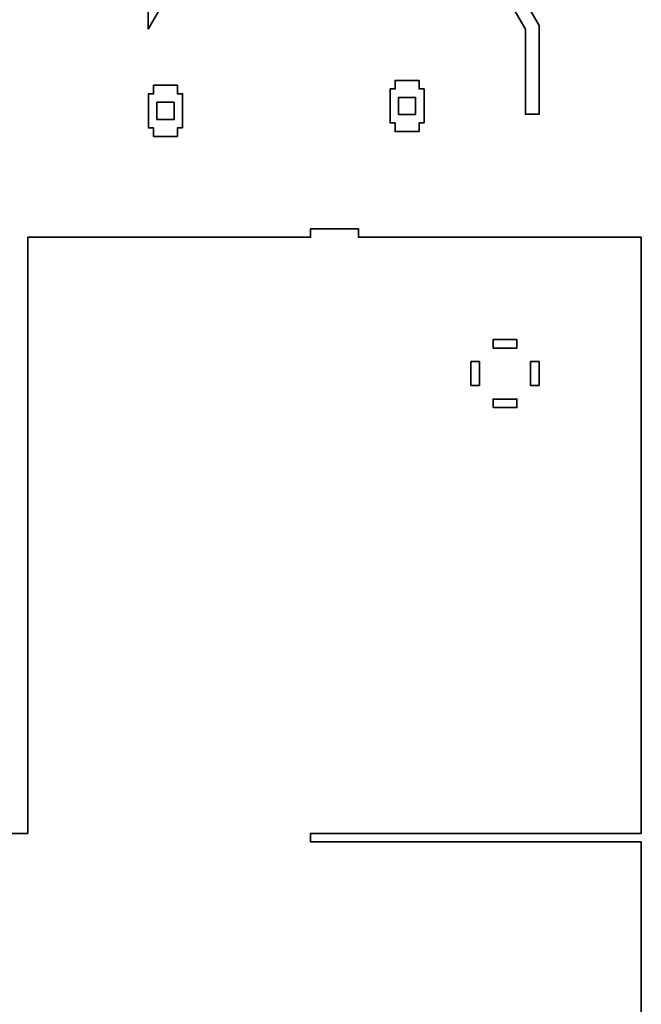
# Model space of a CAD drawing. Header units: centimetres. Extents: x -90 to 100, y -117 to 106.
# Tile 30 of 108: x 54 to 76, y -83 to -48. Entities that reach past the tile are written whole.
import ezdxf

# ---------------------------------------------------------------- set-up
doc = ezdxf.new("R2010")
doc.units = ezdxf.units.CM
doc.header["$MEASUREMENT"] = 0
doc.layers.add('Layer 1', color=7, linetype='Continuous')

msp = doc.modelspace()

# ---------------------------------------------------------------- linework, layer by layer
at = {"layer": 'Layer 1', "lineweight": 35}
for points, knots in [([(58.17569, -48.35432), (58.17569, -48.35432), (59.41607, -46.20618), (59.41607, -46.20618), (59.41607, -46.20618), (59.41607, -46.20618), (59.67497, -46.35611), (59.67497, -46.35611), (59.67497, -46.35611), (59.67497, -46.35611), (60.51457, -44.90129), (60.51457, -44.90129), (60.51457, -44.90129), (60.51457, -44.90129), (60.25567, -44.75121), (60.25567, -44.75121), (60.25567, -44.75121), (60.25567, -44.75121), (61.49605, -42.60307), (61.49605, -42.60307), (61.49605, -42.60307), (61.49605, -42.60307), (63.97682, -42.60307), (63.97682, -42.60307), (63.97682, -42.60307), (63.97682, -42.60307), (63.97682, -42.90307), (63.97682, -42.90307), (63.97682, -42.90307), (63.97682, -42.90307), (65.65602, -42.90307), (65.65602, -42.90307), (65.65602, -42.90307), (65.65602, -42.90307), (65.65602, -42.60307), (65.65602, -42.60307), (65.65602, -42.60307), (65.65602, -42.60307), (68.13678, -42.60307), (68.13678, -42.60307), (68.13678, -42.60307), (68.13678, -42.60307), (69.37716, -44.75121), (69.37716, -44.75121), (69.37716, -44.75121), (69.37716, -44.75121), (69.1168, -44.90129), (69.1168, -44.90129), (69.1168, -44.90129), (69.1168, -44.90129), (69.9564, -46.35611), (69.9564, -46.35611), (69.9564, -46.35611), (69.9564, -46.35611), (70.21676, -46.20618), (70.21676, -46.20618), (70.21676, -46.20618), (70.21676, -46.20618), (71.45715, -48.35432), (71.45715, -48.35432), (71.45715, -48.35432), (71.45715, -48.35432), (71.45715, -51.35435), (71.45715, -51.35435), (71.45715, -51.35435), (71.45715, -51.35435), (71.93692, -51.35435), (71.93692, -51.35435), (71.93692, -51.35435), (71.93692, -51.35435), (71.93692, -48.22575), (71.93692, -48.22575), (71.93692, -48.22575), (71.93692, -48.22575), (68.41324, -42.12315), (68.41324, -42.12315), (68.41324, -42.12315), (68.41324, -42.12315), (61.21814, -42.12315), (61.21814, -42.12315), (61.21814, -42.12315), (61.21814, -42.12315), (58.17569, -47.39434), (58.17569, -47.39434), (58.17569, -47.39434), (58.17569, -47.39434), (58.17569, -48.35432), (58.17569, -48.35432)], [0, 0, 0, 0, 0.04347826, 0.04347826, 0.04347826, 0.04347826, 0.08695652, 0.08695652, 0.08695652, 0.08695652, 0.13043478, 0.13043478, 0.13043478, 0.13043478, 0.17391304, 0.17391304, 0.17391304, 0.17391304, 0.2173913, 0.2173913, 0.2173913, 0.2173913, 0.26086957, 0.26086957, 0.26086957, 0.26086957, 0.30434783, 0.30434783, 0.30434783, 0.30434783, 0.34782609, 0.34782609, 0.34782609, 0.34782609, 0.39130435, 0.39130435, 0.39130435, 0.39130435, 0.43478261, 0.43478261, 0.43478261, 0.43478261, 0.47826087, 0.47826087, 0.47826087, 0.47826087, 0.52173913, 0.52173913, 0.52173913, 0.52173913, 0.56521739, 0.56521739, 0.56521739, 0.56521739, 0.60869565, 0.60869565, 0.60869565, 0.60869565, 0.65217391, 0.65217391, 0.65217391, 0.65217391, 0.69565217, 0.69565217, 0.69565217, 0.69565217, 0.73913043, 0.73913043, 0.73913043, 0.73913043, 0.7826087, 0.7826087, 0.7826087, 0.7826087, 0.82608696, 0.82608696, 0.82608696, 0.82608696, 0.86956522, 0.86956522, 0.86956522, 0.86956522, 0.91304348, 0.91304348, 0.91304348, 0.91304348, 1, 1, 1, 1]), ([(67.89105, -51.66079), (67.89105, -51.66079), (67.70967, -51.66079), (67.70967, -51.66079), (67.70967, -51.66079), (67.70967, -51.66079), (67.70967, -51.96094), (67.70967, -51.96094), (67.70967, -51.96094), (67.70967, -51.96094), (66.87007, -51.96094), (66.87007, -51.96094), (66.87007, -51.96094), (66.87007, -51.96094), (66.87007, -51.66079), (66.87007, -51.66079), (66.87007, -51.66079), (66.87007, -51.66079), (66.69016, -51.66079), (66.69016, -51.66079), (66.69016, -51.66079), (66.69016, -51.66079), (66.69016, -50.46092), (66.69016, -50.46092), (66.69016, -50.46092), (66.69016, -50.46092), (66.87007, -50.46092), (66.87007, -50.46092), (66.87007, -50.46092), (66.87007, -50.46092), (66.87007, -50.16092), (66.87007, -50.16092), (66.87007, -50.16092), (66.87007, -50.16092), (67.70967, -50.16092), (67.70967, -50.16092), (67.70967, -50.16092), (67.70967, -50.16092), (67.70967, -50.46092), (67.70967, -50.46092), (67.70967, -50.46092), (67.70967, -50.46092), (67.89105, -50.46092), (67.89105, -50.46092), (67.89105, -50.46092), (67.89105, -50.46092), (67.89105, -51.66079), (67.89105, -51.66079)], [0, 0, 0, 0, 0.07692308, 0.07692308, 0.07692308, 0.07692308, 0.15384615, 0.15384615, 0.15384615, 0.15384615, 0.23076923, 0.23076923, 0.23076923, 0.23076923, 0.30769231, 0.30769231, 0.30769231, 0.30769231, 0.38461538, 0.38461538, 0.38461538, 0.38461538, 0.46153846, 0.46153846, 0.46153846, 0.46153846, 0.53846154, 0.53846154, 0.53846154, 0.53846154, 0.61538462, 0.61538462, 0.61538462, 0.61538462, 0.69230769, 0.69230769, 0.69230769, 0.69230769, 0.76923077, 0.76923077, 0.76923077, 0.76923077, 0.84615385, 0.84615385, 0.84615385, 0.84615385, 1, 1, 1, 1]), ([(59.38536, -51.83251), (59.38536, -51.83251), (59.20544, -51.83251), (59.20544, -51.83251), (59.20544, -51.83251), (59.20544, -51.83251), (59.20544, -52.13252), (59.20544, -52.13252), (59.20544, -52.13252), (59.20544, -52.13252), (58.36438, -52.13252), (58.36438, -52.13252), (58.36438, -52.13252), (58.36438, -52.13252), (58.36438, -51.83251), (58.36438, -51.83251), (58.36438, -51.83251), (58.36438, -51.83251), (58.18447, -51.83251), (58.18447, -51.83251), (58.18447, -51.83251), (58.18447, -51.83251), (58.18447, -50.6325), (58.18447, -50.6325), (58.18447, -50.6325), (58.18447, -50.6325), (58.36438, -50.6325), (58.36438, -50.6325), (58.36438, -50.6325), (58.36438, -50.6325), (58.36438, -50.33264), (58.36438, -50.33264), (58.36438, -50.33264), (58.36438, -50.33264), (59.20544, -50.33264), (59.20544, -50.33264), (59.20544, -50.33264), (59.20544, -50.33264), (59.20544, -50.6325), (59.20544, -50.6325), (59.20544, -50.6325), (59.20544, -50.6325), (59.38536, -50.6325), (59.38536, -50.6325), (59.38536, -50.6325), (59.38536, -50.6325), (59.38536, -51.83251), (59.38536, -51.83251)], [0, 0, 0, 0, 0.07692308, 0.07692308, 0.07692308, 0.07692308, 0.15384615, 0.15384615, 0.15384615, 0.15384615, 0.23076923, 0.23076923, 0.23076923, 0.23076923, 0.30769231, 0.30769231, 0.30769231, 0.30769231, 0.38461538, 0.38461538, 0.38461538, 0.38461538, 0.46153846, 0.46153846, 0.46153846, 0.46153846, 0.53846154, 0.53846154, 0.53846154, 0.53846154, 0.61538462, 0.61538462, 0.61538462, 0.61538462, 0.69230769, 0.69230769, 0.69230769, 0.69230769, 0.76923077, 0.76923077, 0.76923077, 0.76923077, 0.84615385, 0.84615385, 0.84615385, 0.84615385, 1, 1, 1, 1]), ([(59.0855, -51.53266), (59.0855, -51.53266), (58.48432, -51.53266), (58.48432, -51.53266), (58.48432, -51.53266), (58.48432, -51.53266), (58.48432, -50.93265), (58.48432, -50.93265), (58.48432, -50.93265), (58.48432, -50.93265), (59.0855, -50.93265), (59.0855, -50.93265), (59.0855, -50.93265), (59.0855, -50.93265), (59.0855, -51.53266), (59.0855, -51.53266)], [0, 0, 0, 0, 0.2, 0.2, 0.2, 0.2, 0.4, 0.4, 0.4, 0.4, 0.6, 0.6, 0.6, 0.6, 1, 1, 1, 1]), ([(67.58973, -51.36093), (67.58973, -51.36093), (66.99001, -51.36093), (66.99001, -51.36093), (66.99001, -51.36093), (66.99001, -51.36093), (66.99001, -50.76093), (66.99001, -50.76093), (66.99001, -50.76093), (66.99001, -50.76093), (67.58973, -50.76093), (67.58973, -50.76093), (67.58973, -50.76093), (67.58973, -50.76093), (67.58973, -51.36093), (67.58973, -51.36093)], [0, 0, 0, 0, 0.2, 0.2, 0.2, 0.2, 0.4, 0.4, 0.4, 0.4, 0.6, 0.6, 0.6, 0.6, 1, 1, 1, 1]), ([(75.5352, -85.38896), (75.5352, -85.38896), (63.89491, -85.38896), (63.89491, -85.38896), (63.89491, -85.38896), (63.89491, -85.38896), (63.89491, -85.68896), (63.89491, -85.68896), (63.89491, -85.68896), (63.89491, -85.68896), (75.5352, -85.68896), (75.5352, -85.68896), (75.5352, -85.68896), (75.5352, -85.68896), (75.5352, -106.68901), (75.5352, -106.68901), (75.5352, -106.68901), (75.5352, -106.68901), (65.5741, -106.68901), (65.5741, -106.68901), (65.5741, -106.68901), (65.5741, -106.68901), (65.5741, -106.98898), (65.5741, -106.98898), (65.5741, -106.98898), (65.5741, -106.98898), (63.89491, -106.98898), (63.89491, -106.98898), (63.89491, -106.98898), (63.89491, -106.98898), (63.89491, -106.68901), (63.89491, -106.68901), (63.89491, -106.68901), (63.89491, -106.68901), (54.2344, -106.68901), (54.2344, -106.68901), (54.2344, -106.68901), (54.2344, -106.68901), (54.2344, -89.36404), (54.2344, -89.36404), (54.2344, -89.36404), (54.2344, -89.36404), (53.93455, -89.36404), (53.93455, -89.36404), (53.93455, -89.36404), (53.93455, -89.36404), (53.93455, -106.68901), (53.93455, -106.68901), (53.93455, -106.68901), (53.93455, -106.68901), (53.57443, -106.68901), (53.57443, -106.68901), (53.57443, -106.68901), (53.57443, -106.68901), (53.57443, -106.98898), (53.57443, -106.98898), (53.57443, -106.98898), (53.57443, -106.98898), (24.23455, -106.98898), (24.23455, -106.98898), (24.23455, -106.98898), (24.23455, -106.98898), (24.23455, -97.02897), (24.23455, -97.02897), (24.23455, -97.02897), (24.23455, -97.02897), (23.93455, -97.02897), (23.93455, -97.02897), (23.93455, -97.02897), (23.93455, -97.02897), (23.93455, -95.34903), (23.93455, -95.34903), (23.93455, -95.34903), (23.93455, -95.34903), (24.23455, -95.34903), (24.23455, -95.34903), (24.23455, -95.34903), (24.23455, -95.34903), (24.23455, -77.349), (24.23455, -77.349), (24.23455, -77.349), (24.23455, -77.349), (31.85456, -77.349), (31.85456, -77.349), (31.85456, -77.349), (31.85456, -77.349), (31.85456, -73.56042), (31.85456, -73.56042), (31.85456, -73.56042), (31.85456, -73.56042), (35.37795, -67.45768), (35.37795, -67.45768), (35.37795, -67.45768), (35.37795, -67.45768), (42.5732, -67.45768), (42.5732, -67.45768), (42.5732, -67.45768), (42.5732, -67.45768), (46.09659, -73.56042), (46.09659, -73.56042), (46.09659, -73.56042), (46.09659, -73.56042), (46.09659, -76.68902), (46.09659, -76.68902), (46.09659, -76.68902), (46.09659, -76.68902), (53.93455, -76.68902), (53.93455, -76.68902), (53.93455, -76.68902), (53.93455, -76.68902), (53.93455, -55.68911), (53.93455, -55.68911), (53.93455, -55.68911), (53.93455, -55.68911), (63.89491, -55.68911), (63.89491, -55.68911), (63.89491, -55.68911), (63.89491, -55.68911), (63.89491, -55.38911), (63.89491, -55.38911), (63.89491, -55.38911), (63.89491, -55.38911), (65.5741, -55.38911), (65.5741, -55.38911), (65.5741, -55.38911), (65.5741, -55.38911), (65.5741, -55.68911), (65.5741, -55.68911), (65.5741, -55.68911), (65.5741, -55.68911), (75.5352, -55.68911), (75.5352, -55.68911), (75.5352, -55.68911), (75.5352, -55.68911), (75.5352, -76.68902), (75.5352, -76.68902), (75.5352, -76.68902), (75.5352, -76.68902), (63.89491, -76.68902), (63.89491, -76.68902), (63.89491, -76.68902), (63.89491, -76.68902), (63.89491, -76.98902), (63.89491, -76.98902), (63.89491, -76.98902), (63.89491, -76.98902), (75.5352, -76.98902), (75.5352, -76.98902), (75.5352, -76.98902), (75.5352, -76.98902), (75.5352, -85.38896), (75.5352, -85.38896)], [0, 0, 0, 0, 0.02564103, 0.02564103, 0.02564103, 0.02564103, 0.05128205, 0.05128205, 0.05128205, 0.05128205, 0.07692308, 0.07692308, 0.07692308, 0.07692308, 0.1025641, 0.1025641, 0.1025641, 0.1025641, 0.12820513, 0.12820513, 0.12820513, 0.12820513, 0.15384615, 0.15384615, 0.15384615, 0.15384615, 0.17948718, 0.17948718, 0.17948718, 0.17948718, 0.20512821, 0.20512821, 0.20512821, 0.20512821, 0.23076923, 0.23076923, 0.23076923, 0.23076923, 0.25641026, 0.25641026, 0.25641026, 0.25641026, 0.28205128, 0.28205128, 0.28205128, 0.28205128, 0.30769231, 0.30769231, 0.30769231, 0.30769231, 0.33333333, 0.33333333, 0.33333333, 0.33333333, 0.35897436, 0.35897436, 0.35897436, 0.35897436, 0.38461538, 0.38461538, 0.38461538, 0.38461538, 0.41025641, 0.41025641, 0.41025641, 0.41025641, 0.43589744, 0.43589744, 0.43589744, 0.43589744, 0.46153846, 0.46153846, 0.46153846, 0.46153846, 0.48717949, 0.48717949, 0.48717949, 0.48717949, 0.51282051, 0.51282051, 0.51282051, 0.51282051, 0.53846154, 0.53846154, 0.53846154, 0.53846154, 0.56410256, 0.56410256, 0.56410256, 0.56410256, 0.58974359, 0.58974359, 0.58974359, 0.58974359, 0.61538462, 0.61538462, 0.61538462, 0.61538462, 0.64102564, 0.64102564, 0.64102564, 0.64102564, 0.66666667, 0.66666667, 0.66666667, 0.66666667, 0.69230769, 0.69230769, 0.69230769, 0.69230769, 0.71794872, 0.71794872, 0.71794872, 0.71794872, 0.74358974, 0.74358974, 0.74358974, 0.74358974, 0.76923077, 0.76923077, 0.76923077, 0.76923077, 0.79487179, 0.79487179, 0.79487179, 0.79487179, 0.82051282, 0.82051282, 0.82051282, 0.82051282, 0.84615385, 0.84615385, 0.84615385, 0.84615385, 0.87179487, 0.87179487, 0.87179487, 0.87179487, 0.8974359, 0.8974359, 0.8974359, 0.8974359, 0.92307692, 0.92307692, 0.92307692, 0.92307692, 0.94871795, 0.94871795, 0.94871795, 0.94871795, 1, 1, 1, 1]), ([(70.31477, -59.589), (70.31477, -59.589), (71.15436, -59.589), (71.15436, -59.589), (71.15436, -59.589), (71.15436, -59.589), (71.15436, -59.289), (71.15436, -59.289), (71.15436, -59.289), (71.15436, -59.289), (70.31477, -59.289), (70.31477, -59.289), (70.31477, -59.289), (70.31477, -59.289), (70.31477, -59.589), (70.31477, -59.589)], [0, 0, 0, 0, 0.2, 0.2, 0.2, 0.2, 0.4, 0.4, 0.4, 0.4, 0.6, 0.6, 0.6, 0.6, 1, 1, 1, 1]), ([(69.53514, -60.9091), (69.53514, -60.9091), (69.53514, -60.06906), (69.53514, -60.06906), (69.53514, -60.06906), (69.53514, -60.06906), (69.83499, -60.06906), (69.83499, -60.06906), (69.83499, -60.06906), (69.83499, -60.06906), (69.83499, -60.9091), (69.83499, -60.9091), (69.83499, -60.9091), (69.83499, -60.9091), (69.53514, -60.9091), (69.53514, -60.9091)], [0, 0, 0, 0, 0.2, 0.2, 0.2, 0.2, 0.4, 0.4, 0.4, 0.4, 0.6, 0.6, 0.6, 0.6, 1, 1, 1, 1]), ([(71.93399, -60.9091), (71.93399, -60.9091), (71.93399, -60.06906), (71.93399, -60.06906), (71.93399, -60.06906), (71.93399, -60.06906), (71.63413, -60.06906), (71.63413, -60.06906), (71.63413, -60.06906), (71.63413, -60.06906), (71.63413, -60.9091), (71.63413, -60.9091), (71.63413, -60.9091), (71.63413, -60.9091), (71.93399, -60.9091), (71.93399, -60.9091)], [0, 0, 0, 0, 0.2, 0.2, 0.2, 0.2, 0.4, 0.4, 0.4, 0.4, 0.6, 0.6, 0.6, 0.6, 1, 1, 1, 1]), ([(70.31477, -61.68902), (70.31477, -61.68902), (71.15436, -61.68902), (71.15436, -61.68902), (71.15436, -61.68902), (71.15436, -61.68902), (71.15436, -61.38902), (71.15436, -61.38902), (71.15436, -61.38902), (71.15436, -61.38902), (70.31477, -61.38902), (70.31477, -61.38902), (70.31477, -61.38902), (70.31477, -61.38902), (70.31477, -61.68902), (70.31477, -61.68902)], [0, 0, 0, 0, 0.2, 0.2, 0.2, 0.2, 0.4, 0.4, 0.4, 0.4, 0.6, 0.6, 0.6, 0.6, 1, 1, 1, 1])]:
    msp.add_open_spline(points, degree=3, knots=knots, dxfattribs=at)

doc.saveas('drawing.dxf')
